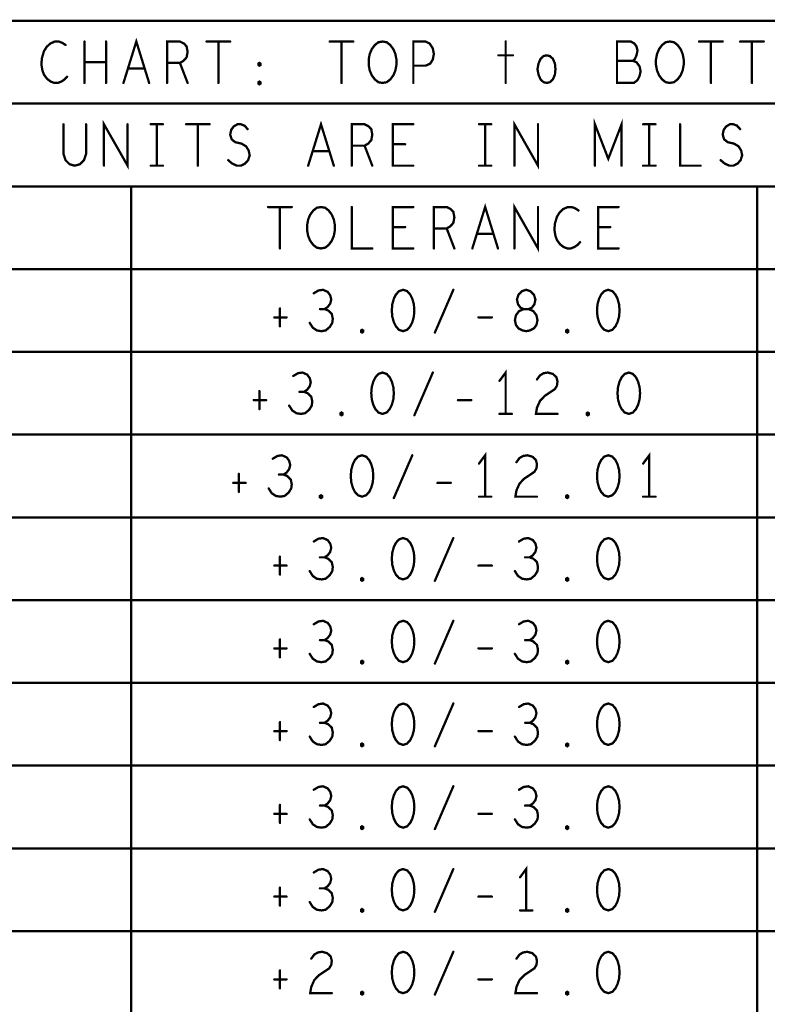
# Model space of a CAD drawing. Extents: x -10 to 15.7, y -3.3 to 6.3.
# Tile 4 of 40: x -7.5 to -5.2, y 2.9 to 5.8. Entities that reach past the tile are written whole.
import ezdxf

# ---------------------------------------------------------------- set-up
doc = ezdxf.new("R2010")
doc.units = 0
doc.layers.get('0').update_dxf_attribs({"color": 3, "linetype": 'CONTINUOUS'})

# ---------------------------------------------------------------- blocks, each defined once
blk = doc.blocks.new('PAD_R1')
at = {"const_width": 0.5}
blk.add_lwpolyline([(0.25, 0, 1), (-0.25, 0, 1)], format="xyb", close=True, dxfattribs=at)

msp = doc.modelspace()

# ---------------------------------------------------------------- linework, layer by layer
at = {"const_width": 0.007}
for points in [[(-9.949, 0.078), (-9.949, 5.828), (-3.222, 5.828), (-3.222, 0.078)], [(-6.3995, 5.6405), (-6.4119, 5.64258), (-6.42275, 5.65091), (-6.43205, 5.66342), (-6.43825, 5.678), (-6.44135, 5.69467), (-6.44135, 5.71133), (-6.43825, 5.728), (-6.43205, 5.74258), (-6.42275, 5.75508), (-6.4119, 5.76342), (-6.3995, 5.7655), (-6.3871, 5.76342), (-6.37625, 5.75508), (-6.36695, 5.74258), (-6.36075, 5.728), (-6.35765, 5.71133), (-6.35765, 5.69467), (-6.36075, 5.678), (-6.36695, 5.66342), (-6.37625, 5.65091), (-6.3871, 5.64258)], [(-5.5315, 5.6405), (-5.5439, 5.64258), (-5.55475, 5.65091), (-5.56405, 5.66342), (-5.57025, 5.678), (-5.57335, 5.69467), (-5.57335, 5.71133), (-5.57025, 5.728), (-5.56405, 5.74258), (-5.55475, 5.75508), (-5.5439, 5.76342), (-5.5315, 5.7655), (-5.5191, 5.76342), (-5.50825, 5.75508), (-5.49895, 5.74258), (-5.49275, 5.728), (-5.48965, 5.71133), (-5.48965, 5.69467), (-5.49275, 5.678), (-5.49895, 5.66342), (-5.50825, 5.65091), (-5.5191, 5.64258)], [(-5.9035, 5.6405), (-5.9128, 5.64258), (-5.9221, 5.65091), (-5.9283, 5.6655), (-5.9314, 5.68217), (-5.9283, 5.69883), (-5.9221, 5.71342), (-5.9128, 5.72175), (-5.9035, 5.72383), (-5.8942, 5.72175), (-5.8849, 5.71342), (-5.8787, 5.69883), (-5.87715, 5.68217), (-5.8787, 5.6655), (-5.8849, 5.65091), (-5.8942, 5.64258)], [(-6.7715, 5.69258), (-6.7746, 5.69467), (-6.7746, 5.69883), (-6.7715, 5.70092), (-6.7684, 5.69883), (-6.7684, 5.69467)], [(-6.7715, 5.63633), (-6.7746, 5.63842), (-6.7746, 5.64258), (-6.7715, 5.64467), (-6.7684, 5.64258), (-6.7684, 5.63842)], [(-6.5855, 5.1405), (-6.5979, 5.14258), (-6.60875, 5.15091), (-6.61805, 5.16342), (-6.62425, 5.178), (-6.62735, 5.19467), (-6.62735, 5.21133), (-6.62425, 5.228), (-6.61805, 5.24258), (-6.60875, 5.25508), (-6.5979, 5.26342), (-6.5855, 5.2655), (-6.5731, 5.26342), (-6.56225, 5.25508), (-6.55295, 5.24258), (-6.54675, 5.228), (-6.54365, 5.21133), (-6.54365, 5.19467), (-6.54675, 5.178), (-6.55295, 5.16342), (-6.56225, 5.15091), (-6.5731, 5.14258)], [(-6.3375, 5.0155), (-6.3499, 5.01133), (-6.3592, 5.00092), (-6.3654, 4.98842), (-6.37005, 4.97175), (-6.3716, 4.953), (-6.37005, 4.93425), (-6.3654, 4.91758), (-6.3592, 4.90508), (-6.3499, 4.89467), (-6.3375, 4.8905), (-6.3251, 4.89467), (-6.3158, 4.90508), (-6.3096, 4.91758), (-6.30495, 4.93425), (-6.3034, 4.953), (-6.30495, 4.97175), (-6.3096, 4.98842), (-6.3158, 5.00092), (-6.3251, 5.01133)], [(-5.9655, 4.8905), (-5.95465, 4.89258), (-5.94225, 4.89883), (-5.9345, 4.90925), (-5.9314, 4.92383), (-5.9345, 4.93841), (-5.9438, 4.95092), (-5.95775, 4.95717), (-5.97325, 4.95717), (-5.98255, 4.96133), (-5.9903, 4.97175), (-5.9934, 4.98633), (-5.98875, 5.00092), (-5.9779, 5.01133), (-5.9655, 5.0155), (-5.9531, 5.01133), (-5.94225, 5.00092), (-5.9376, 4.98633), (-5.9407, 4.97175), (-5.94845, 4.96133), (-5.95775, 4.95717), (-5.97325, 4.95717), (-5.9872, 4.95092), (-5.9965, 4.93841), (-5.9996, 4.92383), (-5.9965, 4.90925), (-5.98875, 4.89883), (-5.97635, 4.89258)], [(-5.7175, 5.0155), (-5.7299, 5.01133), (-5.7392, 5.00092), (-5.7454, 4.98842), (-5.75005, 4.97175), (-5.7516, 4.953), (-5.75005, 4.93425), (-5.7454, 4.91758), (-5.7392, 4.90508), (-5.7299, 4.89467), (-5.7175, 4.8905), (-5.7051, 4.89467), (-5.6958, 4.90508), (-5.6896, 4.91758), (-5.68495, 4.93425), (-5.6834, 4.953), (-5.68495, 4.97175), (-5.6896, 4.98842), (-5.6958, 5.00092), (-5.7051, 5.01133)], [(-6.4615, 4.88633), (-6.4646, 4.88842), (-6.4646, 4.89258), (-6.4615, 4.89467), (-6.4584, 4.89258), (-6.4584, 4.88842)], [(-5.8415, 4.88633), (-5.8446, 4.88842), (-5.8446, 4.89258), (-5.8415, 4.89467), (-5.8384, 4.89258), (-5.8384, 4.88842)], [(-6.3995, 4.7655), (-6.4119, 4.76133), (-6.4212, 4.75092), (-6.4274, 4.73842), (-6.43205, 4.72175), (-6.4336, 4.703), (-6.43205, 4.68425), (-6.4274, 4.66758), (-6.4212, 4.65508), (-6.4119, 4.64467), (-6.3995, 4.6405), (-6.3871, 4.64467), (-6.3778, 4.65508), (-6.3716, 4.66758), (-6.36695, 4.68425), (-6.3654, 4.703), (-6.36695, 4.72175), (-6.3716, 4.73842), (-6.3778, 4.75092), (-6.3871, 4.76133)], [(-5.6555, 4.7655), (-5.6679, 4.76133), (-5.6772, 4.75092), (-5.6834, 4.73842), (-5.68805, 4.72175), (-5.6896, 4.703), (-5.68805, 4.68425), (-5.6834, 4.66758), (-5.6772, 4.65508), (-5.6679, 4.64467), (-5.6555, 4.6405), (-5.6431, 4.64467), (-5.6338, 4.65508), (-5.6276, 4.66758), (-5.62295, 4.68425), (-5.6214, 4.703), (-5.62295, 4.72175), (-5.6276, 4.73842), (-5.6338, 4.75092), (-5.6431, 4.76133)], [(-6.5235, 4.63633), (-6.5266, 4.63842), (-6.5266, 4.64258), (-6.5235, 4.64467), (-6.5204, 4.64258), (-6.5204, 4.63842)], [(-5.7795, 4.63633), (-5.7826, 4.63842), (-5.7826, 4.64258), (-5.7795, 4.64467), (-5.7764, 4.64258), (-5.7764, 4.63842)], [(-6.4615, 4.5155), (-6.4739, 4.51133), (-6.4832, 4.50092), (-6.4894, 4.48842), (-6.49405, 4.47175), (-6.4956, 4.453), (-6.49405, 4.43425), (-6.4894, 4.41758), (-6.4832, 4.40508), (-6.4739, 4.39467), (-6.4615, 4.3905), (-6.4491, 4.39467), (-6.4398, 4.40508), (-6.4336, 4.41758), (-6.42895, 4.43425), (-6.4274, 4.453), (-6.42895, 4.47175), (-6.4336, 4.48842), (-6.4398, 4.50092), (-6.4491, 4.51133)], [(-5.7175, 4.5155), (-5.7299, 4.51133), (-5.7392, 4.50092), (-5.7454, 4.48842), (-5.75005, 4.47175), (-5.7516, 4.453), (-5.75005, 4.43425), (-5.7454, 4.41758), (-5.7392, 4.40508), (-5.7299, 4.39467), (-5.7175, 4.3905), (-5.7051, 4.39467), (-5.6958, 4.40508), (-5.6896, 4.41758), (-5.68495, 4.43425), (-5.6834, 4.453), (-5.68495, 4.47175), (-5.6896, 4.48842), (-5.6958, 4.50092), (-5.7051, 4.51133)], [(-6.5855, 4.38633), (-6.5886, 4.38842), (-6.5886, 4.39258), (-6.5855, 4.39467), (-6.5824, 4.39258), (-6.5824, 4.38842)], [(-5.8415, 4.38633), (-5.8446, 4.38842), (-5.8446, 4.39258), (-5.8415, 4.39467), (-5.8384, 4.39258), (-5.8384, 4.38842)], [(-6.3375, 4.2655), (-6.3499, 4.26133), (-6.3592, 4.25092), (-6.3654, 4.23842), (-6.37005, 4.22175), (-6.3716, 4.203), (-6.37005, 4.18425), (-6.3654, 4.16758), (-6.3592, 4.15508), (-6.3499, 4.14467), (-6.3375, 4.1405), (-6.3251, 4.14467), (-6.3158, 4.15508), (-6.3096, 4.16758), (-6.30495, 4.18425), (-6.3034, 4.203), (-6.30495, 4.22175), (-6.3096, 4.23842), (-6.3158, 4.25092), (-6.3251, 4.26133)], [(-5.7175, 4.2655), (-5.7299, 4.26133), (-5.7392, 4.25092), (-5.7454, 4.23842), (-5.75005, 4.22175), (-5.7516, 4.203), (-5.75005, 4.18425), (-5.7454, 4.16758), (-5.7392, 4.15508), (-5.7299, 4.14467), (-5.7175, 4.1405), (-5.7051, 4.14467), (-5.6958, 4.15508), (-5.6896, 4.16758), (-5.68495, 4.18425), (-5.6834, 4.203), (-5.68495, 4.22175), (-5.6896, 4.23842), (-5.6958, 4.25092), (-5.7051, 4.26133)], [(-6.4615, 4.13633), (-6.4646, 4.13842), (-6.4646, 4.14258), (-6.4615, 4.14467), (-6.4584, 4.14258), (-6.4584, 4.13842)], [(-5.8415, 4.13633), (-5.8446, 4.13842), (-5.8446, 4.14258), (-5.8415, 4.14467), (-5.8384, 4.14258), (-5.8384, 4.13842)], [(-6.3375, 4.0155), (-6.3499, 4.01133), (-6.3592, 4.00092), (-6.3654, 3.98842), (-6.37005, 3.97175), (-6.3716, 3.953), (-6.37005, 3.93425), (-6.3654, 3.91758), (-6.3592, 3.90508), (-6.3499, 3.89467), (-6.3375, 3.8905), (-6.3251, 3.89467), (-6.3158, 3.90508), (-6.3096, 3.91758), (-6.30495, 3.93425), (-6.3034, 3.953), (-6.30495, 3.97175), (-6.3096, 3.98842), (-6.3158, 4.00092), (-6.3251, 4.01133)], [(-5.7175, 4.0155), (-5.7299, 4.01133), (-5.7392, 4.00092), (-5.7454, 3.98842), (-5.75005, 3.97175), (-5.7516, 3.953), (-5.75005, 3.93425), (-5.7454, 3.91758), (-5.7392, 3.90508), (-5.7299, 3.89467), (-5.7175, 3.8905), (-5.7051, 3.89467), (-5.6958, 3.90508), (-5.6896, 3.91758), (-5.68495, 3.93425), (-5.6834, 3.953), (-5.68495, 3.97175), (-5.6896, 3.98842), (-5.6958, 4.00092), (-5.7051, 4.01133)], [(-6.4615, 3.88633), (-6.4646, 3.88842), (-6.4646, 3.89258), (-6.4615, 3.89467), (-6.4584, 3.89258), (-6.4584, 3.88842)], [(-5.8415, 3.88633), (-5.8446, 3.88842), (-5.8446, 3.89258), (-5.8415, 3.89467), (-5.8384, 3.89258), (-5.8384, 3.88842)], [(-6.3375, 3.7655), (-6.3499, 3.76133), (-6.3592, 3.75092), (-6.3654, 3.73842), (-6.37005, 3.72175), (-6.3716, 3.703), (-6.37005, 3.68425), (-6.3654, 3.66758), (-6.3592, 3.65508), (-6.3499, 3.64467), (-6.3375, 3.6405), (-6.3251, 3.64467), (-6.3158, 3.65508), (-6.3096, 3.66758), (-6.30495, 3.68425), (-6.3034, 3.703), (-6.30495, 3.72175), (-6.3096, 3.73842), (-6.3158, 3.75092), (-6.3251, 3.76133)], [(-5.7175, 3.7655), (-5.7299, 3.76133), (-5.7392, 3.75092), (-5.7454, 3.73842), (-5.75005, 3.72175), (-5.7516, 3.703), (-5.75005, 3.68425), (-5.7454, 3.66758), (-5.7392, 3.65508), (-5.7299, 3.64467), (-5.7175, 3.6405), (-5.7051, 3.64467), (-5.6958, 3.65508), (-5.6896, 3.66758), (-5.68495, 3.68425), (-5.6834, 3.703), (-5.68495, 3.72175), (-5.6896, 3.73842), (-5.6958, 3.75092), (-5.7051, 3.76133)], [(-6.4615, 3.63633), (-6.4646, 3.63842), (-6.4646, 3.64258), (-6.4615, 3.64467), (-6.4584, 3.64258), (-6.4584, 3.63842)], [(-5.8415, 3.63633), (-5.8446, 3.63842), (-5.8446, 3.64258), (-5.8415, 3.64467), (-5.8384, 3.64258), (-5.8384, 3.63842)], [(-6.3375, 3.5155), (-6.3499, 3.51133), (-6.3592, 3.50092), (-6.3654, 3.48842), (-6.37005, 3.47175), (-6.3716, 3.453), (-6.37005, 3.43425), (-6.3654, 3.41758), (-6.3592, 3.40508), (-6.3499, 3.39467), (-6.3375, 3.3905), (-6.3251, 3.39467), (-6.3158, 3.40508), (-6.3096, 3.41758), (-6.30495, 3.43425), (-6.3034, 3.453), (-6.30495, 3.47175), (-6.3096, 3.48842), (-6.3158, 3.50092), (-6.3251, 3.51133)], [(-5.7175, 3.5155), (-5.7299, 3.51133), (-5.7392, 3.50092), (-5.7454, 3.48842), (-5.75005, 3.47175), (-5.7516, 3.453), (-5.75005, 3.43425), (-5.7454, 3.41758), (-5.7392, 3.40508), (-5.7299, 3.39467), (-5.7175, 3.3905), (-5.7051, 3.39467), (-5.6958, 3.40508), (-5.6896, 3.41758), (-5.68495, 3.43425), (-5.6834, 3.453), (-5.68495, 3.47175), (-5.6896, 3.48842), (-5.6958, 3.50092), (-5.7051, 3.51133)], [(-6.4615, 3.38633), (-6.4646, 3.38842), (-6.4646, 3.39258), (-6.4615, 3.39467), (-6.4584, 3.39258), (-6.4584, 3.38842)], [(-5.8415, 3.38633), (-5.8446, 3.38842), (-5.8446, 3.39258), (-5.8415, 3.39467), (-5.8384, 3.39258), (-5.8384, 3.38842)], [(-6.3375, 3.2655), (-6.3499, 3.26133), (-6.3592, 3.25092), (-6.3654, 3.23842), (-6.37005, 3.22175), (-6.3716, 3.203), (-6.37005, 3.18425), (-6.3654, 3.16758), (-6.3592, 3.15508), (-6.3499, 3.14467), (-6.3375, 3.1405), (-6.3251, 3.14467), (-6.3158, 3.15508), (-6.3096, 3.16758), (-6.30495, 3.18425), (-6.3034, 3.203), (-6.30495, 3.22175), (-6.3096, 3.23842), (-6.3158, 3.25092), (-6.3251, 3.26133)], [(-5.7175, 3.2655), (-5.7299, 3.26133), (-5.7392, 3.25092), (-5.7454, 3.23842), (-5.75005, 3.22175), (-5.7516, 3.203), (-5.75005, 3.18425), (-5.7454, 3.16758), (-5.7392, 3.15508), (-5.7299, 3.14467), (-5.7175, 3.1405), (-5.7051, 3.14467), (-5.6958, 3.15508), (-5.6896, 3.16758), (-5.68495, 3.18425), (-5.6834, 3.203), (-5.68495, 3.22175), (-5.6896, 3.23842), (-5.6958, 3.25092), (-5.7051, 3.26133)], [(-6.4615, 3.13633), (-6.4646, 3.13842), (-6.4646, 3.14258), (-6.4615, 3.14467), (-6.4584, 3.14258), (-6.4584, 3.13842)], [(-5.8415, 3.13633), (-5.8446, 3.13842), (-5.8446, 3.14258), (-5.8415, 3.14467), (-5.8384, 3.14258), (-5.8384, 3.13842)], [(-6.3375, 3.0155), (-6.3499, 3.01133), (-6.3592, 3.00092), (-6.3654, 2.98842), (-6.37005, 2.97175), (-6.3716, 2.953), (-6.37005, 2.93425), (-6.3654, 2.91758), (-6.3592, 2.90508), (-6.3499, 2.89467), (-6.3375, 2.8905), (-6.3251, 2.89467), (-6.3158, 2.90508), (-6.3096, 2.91758), (-6.30495, 2.93425), (-6.3034, 2.953), (-6.30495, 2.97175), (-6.3096, 2.98842), (-6.3158, 3.00092), (-6.3251, 3.01133)], [(-5.7175, 3.0155), (-5.7299, 3.01133), (-5.7392, 3.00092), (-5.7454, 2.98842), (-5.75005, 2.97175), (-5.7516, 2.953), (-5.75005, 2.93425), (-5.7454, 2.91758), (-5.7392, 2.90508), (-5.7299, 2.89467), (-5.7175, 2.8905), (-5.7051, 2.89467), (-5.6958, 2.90508), (-5.6896, 2.91758), (-5.68495, 2.93425), (-5.6834, 2.953), (-5.68495, 2.97175), (-5.6896, 2.98842), (-5.6958, 3.00092), (-5.7051, 3.01133)], [(-6.4615, 2.88633), (-6.4646, 2.88842), (-6.4646, 2.89258), (-6.4615, 2.89467), (-6.4584, 2.89258), (-6.4584, 2.88842)], [(-5.8415, 2.88633), (-5.8446, 2.88842), (-5.8446, 2.89258), (-5.8415, 2.89467), (-5.8384, 2.89258), (-5.8384, 2.88842)]]:
    msp.add_lwpolyline(points, close=True, dxfattribs=at)
for points in [[(-7.18225, 5.6405), (-7.1435, 5.7655), (-7.10475, 5.6405)], [(-7.3574, 5.75508), (-7.3667, 5.76133), (-7.37755, 5.7655), (-7.38995, 5.7655), (-7.4039, 5.75925), (-7.41475, 5.74883), (-7.4225, 5.73633), (-7.4287, 5.7155), (-7.43025, 5.69675), (-7.42715, 5.678), (-7.4225, 5.6655), (-7.4132, 5.653), (-7.40235, 5.64467), (-7.3915, 5.6405), (-7.38065, 5.6405), (-7.3698, 5.64467), (-7.3605, 5.65091), (-7.35275, 5.65925)], [(-7.30005, 5.6405), (-7.30005, 5.7655)], [(-7.23495, 5.7655), (-7.23495, 5.6405)], [(-7.0505, 5.6405), (-7.0505, 5.7655), (-7.01175, 5.7655), (-6.99935, 5.75925), (-6.9916, 5.75092), (-6.9885, 5.73425), (-6.9916, 5.71758), (-7.0009, 5.70717), (-7.01175, 5.70092), (-7.0505, 5.70092)], [(-6.93115, 5.7655), (-6.85985, 5.7655)], [(-6.8955, 5.7655), (-6.8955, 5.6405)], [(-6.55915, 5.7655), (-6.48785, 5.7655)], [(-6.5235, 5.7655), (-6.5235, 5.6405)], [(-6.3065, 5.6405), (-6.3065, 5.7655), (-6.2693, 5.7655), (-6.2569, 5.75925), (-6.2476, 5.74467), (-6.2445, 5.728), (-6.2476, 5.71133), (-6.25535, 5.69883), (-6.2693, 5.69258), (-6.3065, 5.69258)], [(-6.0275, 5.7655), (-6.0275, 5.6405)], [(-5.6431, 5.70717), (-5.6369, 5.71342), (-5.63225, 5.72383), (-5.62915, 5.73842), (-5.63225, 5.75092), (-5.63845, 5.75925), (-5.6493, 5.7655), (-5.69115, 5.7655), (-5.69115, 5.6405), (-5.64, 5.6405), (-5.62915, 5.64883), (-5.62295, 5.66133), (-5.61985, 5.67592), (-5.62295, 5.6905), (-5.63225, 5.703), (-5.6431, 5.70717), (-5.69115, 5.70717)], [(-5.44315, 5.7655), (-5.37185, 5.7655)], [(-5.4075, 5.7655), (-5.4075, 5.6405)], [(-5.31915, 5.7655), (-5.24785, 5.7655)], [(-5.2835, 5.7655), (-5.2835, 5.6405)], [(-6.0492, 5.72383), (-6.0058, 5.72383)], [(-7.23495, 5.703), (-7.30005, 5.703)], [(-7.1187, 5.68425), (-7.1683, 5.68425)], [(-7.01175, 5.70092), (-6.9885, 5.6405)], [(-9.949, 5.578), (-3.222, 5.578)], [(-5.7578, 5.3905), (-5.7578, 5.5155), (-5.7175, 5.41133), (-5.6772, 5.5155), (-5.6772, 5.3905)], [(-7.3636, 5.5155), (-7.3636, 5.42592), (-7.3574, 5.40716), (-7.345, 5.39467), (-7.3295, 5.3905), (-7.314, 5.39467), (-7.3016, 5.40716), (-7.2954, 5.42592), (-7.2954, 5.5155)], [(-7.24115, 5.3905), (-7.24115, 5.5155), (-7.16985, 5.3905), (-7.16985, 5.5155)], [(-7.1001, 5.5155), (-7.0629, 5.5155)], [(-7.0815, 5.5155), (-7.0815, 5.3905)], [(-6.99315, 5.5155), (-6.92185, 5.5155)], [(-6.9575, 5.5155), (-6.9575, 5.3905)], [(-6.86605, 5.40716), (-6.85365, 5.39675), (-6.8397, 5.3905), (-6.8273, 5.3905), (-6.8149, 5.39675), (-6.8056, 5.40716), (-6.80095, 5.42175), (-6.80405, 5.43633), (-6.8118, 5.44883), (-6.82575, 5.45717), (-6.84435, 5.46133), (-6.8552, 5.46966), (-6.85985, 5.48425), (-6.85675, 5.49883), (-6.849, 5.50925), (-6.83815, 5.5155), (-6.8273, 5.5155), (-6.81645, 5.51133), (-6.80715, 5.50092)], [(-6.62425, 5.3905), (-6.5855, 5.5155), (-6.54675, 5.3905)], [(-6.4925, 5.3905), (-6.4925, 5.5155), (-6.45375, 5.5155), (-6.44135, 5.50925), (-6.4336, 5.50092), (-6.4305, 5.48425), (-6.4336, 5.46758), (-6.4429, 5.45717), (-6.45375, 5.45092), (-6.4925, 5.45092)], [(-6.3065, 5.3905), (-6.3685, 5.3905), (-6.3685, 5.5155), (-6.3065, 5.5155)], [(-6.1081, 5.5155), (-6.0709, 5.5155)], [(-6.0895, 5.5155), (-6.0895, 5.3905)], [(-6.00115, 5.3905), (-6.00115, 5.5155), (-5.92985, 5.3905), (-5.92985, 5.5155)], [(-5.6121, 5.5155), (-5.5749, 5.5155)], [(-5.5935, 5.5155), (-5.5935, 5.3905)], [(-5.5005, 5.5155), (-5.5005, 5.3905), (-5.4385, 5.3905)], [(-5.37805, 5.40716), (-5.36565, 5.39675), (-5.3517, 5.3905), (-5.3393, 5.3905), (-5.3269, 5.39675), (-5.3176, 5.40716), (-5.31295, 5.42175), (-5.31605, 5.43633), (-5.3238, 5.44883), (-5.33775, 5.45717), (-5.35635, 5.46133), (-5.3672, 5.46966), (-5.37185, 5.48425), (-5.36875, 5.49883), (-5.361, 5.50925), (-5.35015, 5.5155), (-5.3393, 5.5155), (-5.32845, 5.51133), (-5.31915, 5.50092)], [(-6.45375, 5.45092), (-6.4305, 5.3905)], [(-6.3313, 5.45508), (-6.3685, 5.45508)], [(-6.5607, 5.43425), (-6.6103, 5.43425)], [(-7.1001, 5.3905), (-7.0629, 5.3905)], [(-6.1081, 5.3905), (-6.0709, 5.3905)], [(-5.6121, 5.3905), (-5.5749, 5.3905)], [(-9.949, 5.328), (-3.222, 5.328)], [(-7.159, 5.328), (-7.159, 0.078)], [(-5.268, 5.328), (-5.268, 0.078)], [(-6.74515, 5.2655), (-6.67385, 5.2655)], [(-6.7095, 5.2655), (-6.7095, 5.1405)], [(-6.4925, 5.2655), (-6.4925, 5.1405), (-6.4305, 5.1405)], [(-6.3065, 5.1405), (-6.3685, 5.1405), (-6.3685, 5.2655), (-6.3065, 5.2655)], [(-6.2445, 5.1405), (-6.2445, 5.2655), (-6.20575, 5.2655), (-6.19335, 5.25925), (-6.1856, 5.25092), (-6.1825, 5.23425), (-6.1856, 5.21758), (-6.1949, 5.20717), (-6.20575, 5.20092), (-6.2445, 5.20092)], [(-6.12825, 5.1405), (-6.0895, 5.2655), (-6.05075, 5.1405)], [(-6.00115, 5.1405), (-6.00115, 5.2655), (-5.92985, 5.1405), (-5.92985, 5.2655)], [(-5.8074, 5.25508), (-5.8167, 5.26133), (-5.82755, 5.2655), (-5.83995, 5.2655), (-5.8539, 5.25925), (-5.86475, 5.24883), (-5.8725, 5.23633), (-5.8787, 5.2155), (-5.88025, 5.19675), (-5.87715, 5.178), (-5.8725, 5.1655), (-5.8632, 5.153), (-5.85235, 5.14467), (-5.8415, 5.1405), (-5.83065, 5.1405), (-5.8198, 5.14467), (-5.8105, 5.15091), (-5.80275, 5.15925)], [(-5.6865, 5.1405), (-5.7485, 5.1405), (-5.7485, 5.2655), (-5.6865, 5.2655)], [(-6.3313, 5.20508), (-6.3685, 5.20508)], [(-5.7113, 5.20508), (-5.7485, 5.20508)], [(-6.20575, 5.20092), (-6.1825, 5.1405)], [(-6.0647, 5.18425), (-6.1143, 5.18425)], [(-9.949, 5.078), (-3.222, 5.078)], [(-6.57465, 4.95717), (-6.56535, 4.96342), (-6.5576, 4.97383), (-6.5545, 4.98633), (-6.5576, 4.99883), (-6.56535, 5.00925), (-6.5793, 5.0155), (-6.59325, 5.01342), (-6.6072, 5.00508)], [(-6.2414, 4.88633), (-6.1856, 5.0155)], [(-6.7095, 4.95925), (-6.7095, 4.90508)], [(-6.6196, 4.9155), (-6.6103, 4.90091), (-6.5979, 4.89258), (-6.58395, 4.8905), (-6.57155, 4.89258), (-6.55915, 4.903), (-6.5514, 4.9155), (-6.54985, 4.928), (-6.55295, 4.94258), (-6.5638, 4.953), (-6.57465, 4.95717), (-6.5886, 4.95717)], [(-6.72655, 4.93217), (-6.68935, 4.93217)], [(-6.10965, 4.93217), (-6.06935, 4.93217)], [(-9.949, 4.828), (-3.222, 4.828)], [(-6.63665, 4.70717), (-6.62735, 4.71342), (-6.6196, 4.72383), (-6.6165, 4.73633), (-6.6196, 4.74883), (-6.62735, 4.75925), (-6.6413, 4.7655), (-6.65525, 4.76342), (-6.6692, 4.75508)], [(-6.3034, 4.63633), (-6.2476, 4.7655)], [(-6.0275, 4.6405), (-6.0275, 4.7655), (-6.0461, 4.7405)], [(-5.93295, 4.74467), (-5.92365, 4.75716), (-5.9128, 4.76342), (-5.9004, 4.7655), (-5.8849, 4.76133), (-5.87405, 4.75092), (-5.87095, 4.73842), (-5.8725, 4.72591), (-5.8787, 4.7155), (-5.9097, 4.69467), (-5.92365, 4.68008), (-5.93295, 4.65925), (-5.93605, 4.6405), (-5.87095, 4.6405)], [(-6.7715, 4.70925), (-6.7715, 4.65508)], [(-6.6816, 4.6655), (-6.6723, 4.65091), (-6.6599, 4.64258), (-6.64595, 4.6405), (-6.63355, 4.64258), (-6.62115, 4.653), (-6.6134, 4.6655), (-6.61185, 4.678), (-6.61495, 4.69258), (-6.6258, 4.703), (-6.63665, 4.70717), (-6.6506, 4.70717)], [(-6.78855, 4.68217), (-6.75135, 4.68217)], [(-6.17165, 4.68217), (-6.13135, 4.68217)], [(-6.0461, 4.6405), (-6.0089, 4.6405)], [(-9.949, 4.578), (-3.222, 4.578)], [(-6.0895, 4.3905), (-6.0895, 4.5155), (-6.1081, 4.4905)], [(-5.5935, 4.3905), (-5.5935, 4.5155), (-5.6121, 4.4905)], [(-6.69865, 4.45717), (-6.68935, 4.46342), (-6.6816, 4.47383), (-6.6785, 4.48633), (-6.6816, 4.49883), (-6.68935, 4.50925), (-6.7033, 4.5155), (-6.71725, 4.51342), (-6.7312, 4.50508)], [(-6.3654, 4.38633), (-6.3096, 4.5155)], [(-5.99495, 4.49467), (-5.98565, 4.50716), (-5.9748, 4.51342), (-5.9624, 4.5155), (-5.9469, 4.51133), (-5.93605, 4.50092), (-5.93295, 4.48842), (-5.9345, 4.47591), (-5.9407, 4.4655), (-5.9717, 4.44467), (-5.98565, 4.43008), (-5.99495, 4.40925), (-5.99805, 4.3905), (-5.93295, 4.3905)], [(-6.8335, 4.45925), (-6.8335, 4.40508)], [(-6.85055, 4.43217), (-6.81335, 4.43217)], [(-6.7436, 4.4155), (-6.7343, 4.40091), (-6.7219, 4.39258), (-6.70795, 4.3905), (-6.69555, 4.39258), (-6.68315, 4.403), (-6.6754, 4.4155), (-6.67385, 4.428), (-6.67695, 4.44258), (-6.6878, 4.453), (-6.69865, 4.45717), (-6.7126, 4.45717)], [(-6.23365, 4.43217), (-6.19335, 4.43217)], [(-6.1081, 4.3905), (-6.0709, 4.3905)], [(-5.6121, 4.3905), (-5.5749, 4.3905)], [(-9.949, 4.328), (-3.222, 4.328)], [(-6.57465, 4.20717), (-6.56535, 4.21342), (-6.5576, 4.22383), (-6.5545, 4.23633), (-6.5576, 4.24883), (-6.56535, 4.25925), (-6.5793, 4.2655), (-6.59325, 4.26342), (-6.6072, 4.25508)], [(-6.2414, 4.13633), (-6.1856, 4.2655)], [(-5.95465, 4.20717), (-5.94535, 4.21342), (-5.9376, 4.22383), (-5.9345, 4.23633), (-5.9376, 4.24883), (-5.94535, 4.25925), (-5.9593, 4.2655), (-5.97325, 4.26342), (-5.9872, 4.25508)], [(-6.7095, 4.20925), (-6.7095, 4.15508)], [(-6.6196, 4.1655), (-6.6103, 4.15091), (-6.5979, 4.14258), (-6.58395, 4.1405), (-6.57155, 4.14258), (-6.55915, 4.153), (-6.5514, 4.1655), (-6.54985, 4.178), (-6.55295, 4.19258), (-6.5638, 4.203), (-6.57465, 4.20717), (-6.5886, 4.20717)], [(-5.9996, 4.1655), (-5.9903, 4.15091), (-5.9779, 4.14258), (-5.96395, 4.1405), (-5.95155, 4.14258), (-5.93915, 4.153), (-5.9314, 4.1655), (-5.92985, 4.178), (-5.93295, 4.19258), (-5.9438, 4.203), (-5.95465, 4.20717), (-5.9686, 4.20717)], [(-6.72655, 4.18217), (-6.68935, 4.18217)], [(-6.10965, 4.18217), (-6.06935, 4.18217)], [(-9.949, 4.078), (-3.222, 4.078)], [(-6.57465, 3.95717), (-6.56535, 3.96342), (-6.5576, 3.97383), (-6.5545, 3.98633), (-6.5576, 3.99883), (-6.56535, 4.00925), (-6.5793, 4.0155), (-6.59325, 4.01342), (-6.6072, 4.00508)], [(-6.2414, 3.88633), (-6.1856, 4.0155)], [(-5.95465, 3.95717), (-5.94535, 3.96342), (-5.9376, 3.97383), (-5.9345, 3.98633), (-5.9376, 3.99883), (-5.94535, 4.00925), (-5.9593, 4.0155), (-5.97325, 4.01342), (-5.9872, 4.00508)], [(-6.7095, 3.95925), (-6.7095, 3.90508)], [(-6.6196, 3.9155), (-6.6103, 3.90091), (-6.5979, 3.89258), (-6.58395, 3.8905), (-6.57155, 3.89258), (-6.55915, 3.903), (-6.5514, 3.9155), (-6.54985, 3.928), (-6.55295, 3.94258), (-6.5638, 3.953), (-6.57465, 3.95717), (-6.5886, 3.95717)], [(-5.9996, 3.9155), (-5.9903, 3.90091), (-5.9779, 3.89258), (-5.96395, 3.8905), (-5.95155, 3.89258), (-5.93915, 3.903), (-5.9314, 3.9155), (-5.92985, 3.928), (-5.93295, 3.94258), (-5.9438, 3.953), (-5.95465, 3.95717), (-5.9686, 3.95717)], [(-6.72655, 3.93217), (-6.68935, 3.93217)], [(-6.10965, 3.93217), (-6.06935, 3.93217)], [(-9.949, 3.828), (-3.222, 3.828)], [(-6.57465, 3.70717), (-6.56535, 3.71342), (-6.5576, 3.72383), (-6.5545, 3.73633), (-6.5576, 3.74883), (-6.56535, 3.75925), (-6.5793, 3.7655), (-6.59325, 3.76342), (-6.6072, 3.75508)], [(-6.2414, 3.63633), (-6.1856, 3.7655)], [(-5.95465, 3.70717), (-5.94535, 3.71342), (-5.9376, 3.72383), (-5.9345, 3.73633), (-5.9376, 3.74883), (-5.94535, 3.75925), (-5.9593, 3.7655), (-5.97325, 3.76342), (-5.9872, 3.75508)], [(-6.7095, 3.70925), (-6.7095, 3.65508)], [(-6.6196, 3.6655), (-6.6103, 3.65091), (-6.5979, 3.64258), (-6.58395, 3.6405), (-6.57155, 3.64258), (-6.55915, 3.653), (-6.5514, 3.6655), (-6.54985, 3.678), (-6.55295, 3.69258), (-6.5638, 3.703), (-6.57465, 3.70717), (-6.5886, 3.70717)], [(-5.9996, 3.6655), (-5.9903, 3.65091), (-5.9779, 3.64258), (-5.96395, 3.6405), (-5.95155, 3.64258), (-5.93915, 3.653), (-5.9314, 3.6655), (-5.92985, 3.678), (-5.93295, 3.69258), (-5.9438, 3.703), (-5.95465, 3.70717), (-5.9686, 3.70717)], [(-6.72655, 3.68217), (-6.68935, 3.68217)], [(-6.10965, 3.68217), (-6.06935, 3.68217)], [(-9.949, 3.578), (-3.222, 3.578)], [(-6.57465, 3.45717), (-6.56535, 3.46342), (-6.5576, 3.47383), (-6.5545, 3.48633), (-6.5576, 3.49883), (-6.56535, 3.50925), (-6.5793, 3.5155), (-6.59325, 3.51342), (-6.6072, 3.50508)], [(-6.2414, 3.38633), (-6.1856, 3.5155)], [(-5.95465, 3.45717), (-5.94535, 3.46342), (-5.9376, 3.47383), (-5.9345, 3.48633), (-5.9376, 3.49883), (-5.94535, 3.50925), (-5.9593, 3.5155), (-5.97325, 3.51342), (-5.9872, 3.50508)], [(-6.7095, 3.45925), (-6.7095, 3.40508)], [(-6.6196, 3.4155), (-6.6103, 3.40091), (-6.5979, 3.39258), (-6.58395, 3.3905), (-6.57155, 3.39258), (-6.55915, 3.403), (-6.5514, 3.4155), (-6.54985, 3.428), (-6.55295, 3.44258), (-6.5638, 3.453), (-6.57465, 3.45717), (-6.5886, 3.45717)], [(-5.9996, 3.4155), (-5.9903, 3.40091), (-5.9779, 3.39258), (-5.96395, 3.3905), (-5.95155, 3.39258), (-5.93915, 3.403), (-5.9314, 3.4155), (-5.92985, 3.428), (-5.93295, 3.44258), (-5.9438, 3.453), (-5.95465, 3.45717), (-5.9686, 3.45717)], [(-6.72655, 3.43217), (-6.68935, 3.43217)], [(-6.10965, 3.43217), (-6.06935, 3.43217)], [(-9.949, 3.328), (-3.222, 3.328)], [(-5.9655, 3.1405), (-5.9655, 3.2655), (-5.9841, 3.2405)], [(-6.57465, 3.20717), (-6.56535, 3.21342), (-6.5576, 3.22383), (-6.5545, 3.23633), (-6.5576, 3.24883), (-6.56535, 3.25925), (-6.5793, 3.2655), (-6.59325, 3.26342), (-6.6072, 3.25508)], [(-6.2414, 3.13633), (-6.1856, 3.2655)], [(-6.7095, 3.20925), (-6.7095, 3.15508)], [(-6.72655, 3.18217), (-6.68935, 3.18217)], [(-6.6196, 3.1655), (-6.6103, 3.15091), (-6.5979, 3.14258), (-6.58395, 3.1405), (-6.57155, 3.14258), (-6.55915, 3.153), (-6.5514, 3.1655), (-6.54985, 3.178), (-6.55295, 3.19258), (-6.5638, 3.203), (-6.57465, 3.20717), (-6.5886, 3.20717)], [(-6.10965, 3.18217), (-6.06935, 3.18217)], [(-5.9841, 3.1405), (-5.9469, 3.1405)], [(-9.949, 3.078), (-3.222, 3.078)], [(-6.61495, 2.99467), (-6.60565, 3.00716), (-6.5948, 3.01342), (-6.5824, 3.0155), (-6.5669, 3.01133), (-6.55605, 3.00092), (-6.55295, 2.98842), (-6.5545, 2.97591), (-6.5607, 2.9655), (-6.5917, 2.94467), (-6.60565, 2.93008), (-6.61495, 2.90925), (-6.61805, 2.8905), (-6.55295, 2.8905)], [(-6.2414, 2.88633), (-6.1856, 3.0155)], [(-5.99495, 2.99467), (-5.98565, 3.00716), (-5.9748, 3.01342), (-5.9624, 3.0155), (-5.9469, 3.01133), (-5.93605, 3.00092), (-5.93295, 2.98842), (-5.9345, 2.97591), (-5.9407, 2.9655), (-5.9717, 2.94467), (-5.98565, 2.93008), (-5.99495, 2.90925), (-5.99805, 2.8905), (-5.93295, 2.8905)], [(-6.7095, 2.95925), (-6.7095, 2.90508)], [(-6.72655, 2.93217), (-6.68935, 2.93217)], [(-6.10965, 2.93217), (-6.06935, 2.93217)]]:
    msp.add_lwpolyline(points, dxfattribs=at)

# ---------------------------------------------------------------- block references
at = {"xscale": 0.007, "yscale": 0.007}
for p in [(-7.3574, 5.75508), (-7.30005, 5.7655), (-7.23495, 5.7655), (-6.93115, 5.7655), (-6.8955, 5.7655), (-6.85985, 5.7655), (-6.55915, 5.7655), (-6.5235, 5.7655), (-6.48785, 5.7655), (-6.0275, 5.7655), (-5.44315, 5.7655), (-5.4075, 5.7655), (-5.37185, 5.7655), (-5.31915, 5.7655), (-5.2835, 5.7655), (-5.24785, 5.7655), (-6.0492, 5.72383), (-6.0058, 5.72383), (-7.30005, 5.703), (-7.23495, 5.703), (-7.1683, 5.68425), (-7.1187, 5.68425), (-7.0505, 5.70092), (-7.01175, 5.70092), (-6.3065, 5.69258), (-5.69115, 5.70717), (-5.6431, 5.70717), (-7.35275, 5.65925), (-7.30005, 5.6405), (-7.23495, 5.6405), (-7.18225, 5.6405), (-7.10475, 5.6405), (-7.0505, 5.6405), (-6.9885, 5.6405), (-6.8955, 5.6405), (-6.5235, 5.6405), (-6.3065, 5.6405), (-6.0275, 5.6405), (-5.4075, 5.6405), (-5.2835, 5.6405), (-7.3636, 5.5155), (-7.2954, 5.5155), (-7.16985, 5.5155), (-7.1001, 5.5155), (-7.0815, 5.5155), (-7.0629, 5.5155), (-6.99315, 5.5155), (-6.9575, 5.5155), (-6.92185, 5.5155), (-6.80715, 5.50092), (-6.3065, 5.5155), (-6.1081, 5.5155), (-6.0895, 5.5155), (-6.0709, 5.5155), (-5.92985, 5.5155), (-5.6121, 5.5155), (-5.5935, 5.5155), (-5.5749, 5.5155), (-5.5005, 5.5155), (-5.31915, 5.50092), (-6.4925, 5.45092), (-6.45375, 5.45092), (-6.3685, 5.45508), (-6.3313, 5.45508), (-6.6103, 5.43425), (-6.5607, 5.43425), (-7.24115, 5.3905), (-7.1001, 5.3905), (-7.0815, 5.3905), (-7.0629, 5.3905), (-6.9575, 5.3905), (-6.86605, 5.40716), (-6.62425, 5.3905), (-6.54675, 5.3905), (-6.4925, 5.3905), (-6.4305, 5.3905), (-6.3065, 5.3905), (-6.1081, 5.3905), (-6.0895, 5.3905), (-6.0709, 5.3905), (-6.00115, 5.3905), (-5.7578, 5.3905), (-5.6772, 5.3905), (-5.6121, 5.3905), (-5.5935, 5.3905), (-5.5749, 5.3905), (-5.4385, 5.3905), (-5.37805, 5.40716), (-7.159, 5.328), (-5.268, 5.328), (-6.74515, 5.2655), (-6.7095, 5.2655), (-6.67385, 5.2655), (-6.4925, 5.2655), (-6.3065, 5.2655), (-5.92985, 5.2655), (-5.6865, 5.2655), (-5.8074, 5.25508), (-6.3685, 5.20508), (-6.3313, 5.20508), (-5.7485, 5.20508), (-5.7113, 5.20508), (-6.2445, 5.20092), (-6.20575, 5.20092), (-6.1143, 5.18425), (-6.0647, 5.18425), (-5.80275, 5.15925), (-6.7095, 5.1405), (-6.4305, 5.1405), (-6.3065, 5.1405), (-6.2445, 5.1405), (-6.1825, 5.1405), (-6.12825, 5.1405), (-6.05075, 5.1405), (-6.00115, 5.1405), (-5.6865, 5.1405), (-6.6072, 5.00508), (-6.1856, 5.0155), (-6.7095, 4.95925), (-6.5886, 4.95717), (-6.57465, 4.95717), (-6.72655, 4.93217), (-6.7095, 4.90508), (-6.68935, 4.93217), (-6.6196, 4.9155), (-6.10965, 4.93217), (-6.06935, 4.93217), (-6.2414, 4.88633), (-6.2476, 4.7655), (-6.6692, 4.75508), (-6.0461, 4.7405), (-5.93295, 4.74467), (-6.7715, 4.70925), (-6.6506, 4.70717), (-6.63665, 4.70717), (-6.78855, 4.68217), (-6.75135, 4.68217), (-6.17165, 4.68217), (-6.13135, 4.68217), (-6.7715, 4.65508), (-6.6816, 4.6655), (-6.0461, 4.6405), (-6.0275, 4.6405), (-6.0089, 4.6405), (-5.87095, 4.6405), (-6.3034, 4.63633), (-6.7312, 4.50508), (-6.3096, 4.5155), (-6.1081, 4.4905), (-5.99495, 4.49467), (-5.6121, 4.4905), (-6.8335, 4.45925), (-6.85055, 4.43217), (-6.81335, 4.43217), (-6.7126, 4.45717), (-6.69865, 4.45717), (-6.23365, 4.43217), (-6.19335, 4.43217), (-6.8335, 4.40508), (-6.7436, 4.4155), (-6.3654, 4.38633), (-6.1081, 4.3905), (-6.0895, 4.3905), (-6.0709, 4.3905), (-5.93295, 4.3905), (-5.6121, 4.3905), (-5.5935, 4.3905), (-5.5749, 4.3905), (-6.6072, 4.25508), (-6.1856, 4.2655), (-5.9872, 4.25508), (-6.7095, 4.20925), (-6.5886, 4.20717), (-6.57465, 4.20717), (-5.9686, 4.20717), (-5.95465, 4.20717), (-6.72655, 4.18217), (-6.68935, 4.18217), (-6.6196, 4.1655), (-6.10965, 4.18217), (-6.06935, 4.18217), (-5.9996, 4.1655), (-6.7095, 4.15508), (-6.2414, 4.13633), (-6.1856, 4.0155), (-6.6072, 4.00508), (-5.9872, 4.00508), (-6.7095, 3.95925), (-6.5886, 3.95717), (-6.57465, 3.95717), (-5.9686, 3.95717), (-5.95465, 3.95717), (-6.72655, 3.93217), (-6.68935, 3.93217), (-6.10965, 3.93217), (-6.06935, 3.93217), (-6.7095, 3.90508), (-6.6196, 3.9155), (-5.9996, 3.9155), (-6.2414, 3.88633), (-6.6072, 3.75508), (-6.1856, 3.7655), (-5.9872, 3.75508), (-6.7095, 3.70925), (-6.5886, 3.70717), (-6.57465, 3.70717), (-5.9686, 3.70717), (-5.95465, 3.70717), (-6.72655, 3.68217), (-6.68935, 3.68217), (-6.6196, 3.6655), (-6.10965, 3.68217), (-6.06935, 3.68217), (-5.9996, 3.6655), (-6.7095, 3.65508), (-6.2414, 3.63633), (-6.1856, 3.5155), (-6.6072, 3.50508), (-5.9872, 3.50508), (-6.7095, 3.45925), (-6.5886, 3.45717), (-6.57465, 3.45717), (-5.9686, 3.45717), (-5.95465, 3.45717), (-6.72655, 3.43217), (-6.68935, 3.43217), (-6.10965, 3.43217), (-6.06935, 3.43217), (-6.7095, 3.40508), (-6.6196, 3.4155), (-5.9996, 3.4155), (-6.2414, 3.38633), (-6.6072, 3.25508), (-6.1856, 3.2655), (-5.9841, 3.2405), (-6.7095, 3.20925), (-6.72655, 3.18217), (-6.68935, 3.18217), (-6.5886, 3.20717), (-6.57465, 3.20717), (-6.10965, 3.18217), (-6.06935, 3.18217), (-6.7095, 3.15508), (-6.6196, 3.1655), (-6.2414, 3.13633), (-5.9841, 3.1405), (-5.9655, 3.1405), (-5.9469, 3.1405), (-6.1856, 3.0155), (-6.61495, 2.99467), (-5.99495, 2.99467), (-6.7095, 2.95925), (-6.72655, 2.93217), (-6.68935, 2.93217), (-6.10965, 2.93217), (-6.06935, 2.93217), (-6.7095, 2.90508), (-6.55295, 2.8905), (-6.2414, 2.88633), (-5.93295, 2.8905)]:
    msp.add_blockref('PAD_R1', p, dxfattribs=at)

doc.saveas('drawing.dxf')
